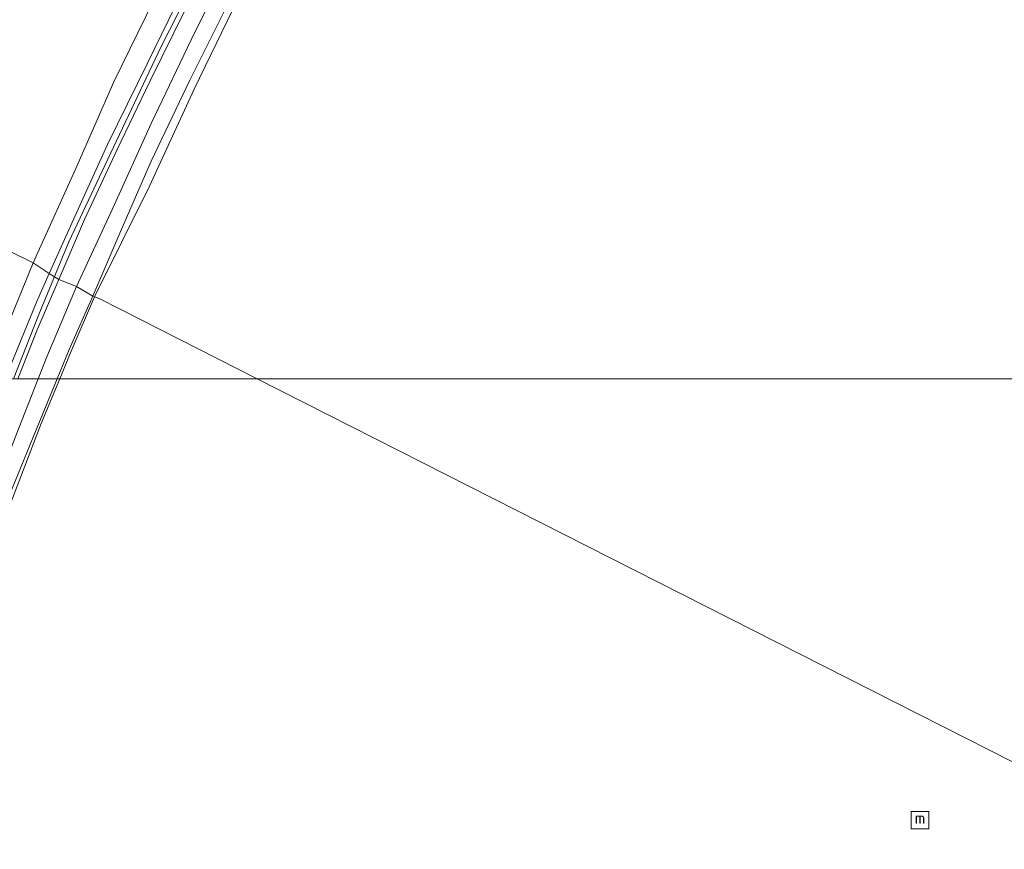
# Model space of a CAD drawing. Header units: metres. Extents: x 185049 to 189876, y 349292 to 352302.
# Tile 133 of 256: x 189051 to 189176, y 349940 to 350046. Entities that reach past the tile are written whole.
import ezdxf
from ezdxf.enums import TextEntityAlignment as Align

# ---------------------------------------------------------------- set-up
doc = ezdxf.new("R2010")
doc.units = ezdxf.units.M
for name, color, linetype, lineweight in [('B-WE-GR-GRAS-GV', 60, 'Continuous', 13), ('B-WE-GW-OPHOGING_KRUIN-G', 90, 'Continuous', 18), ('B-WE-GW-TALUD_KRUIN-G', 90, 'Continuous', 18), ('B-WE-IE-MEUBILAIR_WATERWEGMEUBILAIR-S', 150, 'Continuous', 25), ('B-WE-OB-BEKLEDING_STORTSTEEN-GV', 30, 'Continuous', 18), ('B-WE-OB-OEVERVOORZIENING-G', 7, 'Continuous', 18), ('B-WE-OG-WATER_KANAAL-GV', 120, 'Continuous', 18), ('B-WE-VH-VERHARDING_ASFALT-GV', 252, 'Continuous', 18)]:
    doc.layers.add(name, color=color, linetype=linetype, lineweight=lineweight)
doc.styles.add('NLCS-ISO', font='NLCS-ISO.ttf')

# ---------------------------------------------------------------- blocks, each defined once
blk = doc.blocks.new('SIE-WATER_MEERPAAL-SO')
at = {"color": 0, "linetype": 'ByBlock', "lineweight": 18}
blk.add_lwpolyline([(-1.12, -1.12), (1.12, -1.12), (1.12, 1.12), (-1.12, 1.12)], close=True, dxfattribs=at)
at = {"color": 0, "linetype": 'ByBlock', "lineweight": 18, "style": 'NLCS-ISO'}
blk.add_text('m', height=1.5, dxfattribs=at).set_placement((0, 0.28), align=Align.MIDDLE_CENTER)

msp = doc.modelspace()

# ---------------------------------------------------------------- linework, layer by layer
at = {"layer": 'B-WE-GR-GRAS-GV'}
for points in [[(189079.376, 350056.988, 34.113), (189072.969, 350044.24, 34.079), (189067.41, 350032.592, 34.058), (189062.509, 350021.793, 34.092), (189057.891, 350011.767, 34.105), (189055.629, 350012.662, 34.155), (189058.918, 350020.312, 34.21), (189063.086, 350029.277, 34.181), (189067.231, 350037.93, 34.193), (189071.829, 350047.249, 34.214)], [(189077.536, 350048.553, 32.97), (189072.354, 350038.101, 33.012), (189067.395, 350027.766, 32.991), (189063.535, 350018.879, 32.953), (189059.961, 350010.547, 32.886), (189057.891, 350011.767, 34.105), (189062.509, 350021.793, 34.092), (189067.41, 350032.592, 34.058), (189072.969, 350044.24, 34.079), (189079.376, 350056.988, 34.113)], [(189068.788, 350050.466, 34.193), (189062.648, 350037.891, 34.168), (189057.814, 350026.833, 34.138), (189052.342, 350014.78, 34.126), (189037.218, 350022.246, 27.58)], [(189071.327, 350049.327, 34.206), (189066.927, 350040.298, 34.177), (189061.834, 350029.91, 34.137), (189057.887, 350021.164, 34.078), (189054.372, 350013.445, 34.049), (189052.342, 350014.78, 34.126), (189057.814, 350026.833, 34.138), (189062.648, 350037.891, 34.168), (189068.788, 350050.466, 34.193)], [(189050.054, 349992.482, 34.048), (189053.0051, 350000, 34.0881), (189055.4217, 350000, 32.9083), (189052.35, 349992.539, 32.919), (189048.517, 349983.158, 32.962)], [(189050.3872, 350000, 34.2046), (189053.0051, 350000, 34.0881), (189050.054, 349992.482, 34.048)]]:
    msp.add_polyline3d(points, dxfattribs=at)
for points in [[(189046.2957, 350000, 34.1486), (189028.6015, 350000, 27.586), (189031.742, 350008.122, 27.6), (189037.218, 350022.246, 27.58), (189052.342, 350014.78, 34.126), (189046.774, 350001.21, 34.15)], [(189048.7578, 350000, 34.1199), (189046.2957, 350000, 34.1486), (189046.774, 350001.21, 34.15), (189052.342, 350014.78, 34.126), (189054.372, 350013.445, 34.049), (189052.766, 350009.79, 34.055)], [(189053.0051, 350000, 34.0881), (189050.3872, 350000, 34.2046), (189052.865, 350006.222, 34.217), (189055.629, 350012.662, 34.155), (189057.891, 350011.767, 34.105), (189054.101, 350002.792, 34.103)], [(189055.4217, 350000, 32.9083), (189053.0051, 350000, 34.0881), (189054.101, 350002.792, 34.103), (189057.891, 350011.767, 34.105), (189059.961, 350010.547, 32.886), (189056.952, 350003.717, 32.903)]]:
    msp.add_polyline3d(points, close=True, dxfattribs=at)
at = {"layer": 'B-WE-GW-OPHOGING_KRUIN-G'}
msp.add_polyline3d([(189049.8397, 350000, 34.2061), (189053.067, 350008.178, 34.209), (189056.908, 350017.493, 34.189), (189062.618, 350029.564, 34.168), (189068.677, 350042.417, 34.219), (189077.051, 350058.892, 34.197), (189085.268, 350074.241, 34.235), (189093.612, 350089.297, 34.202), (189101.698, 350104.145, 34.214), (189110.348, 350119.861, 34.252), (189120.571, 350138.453, 34.248), (189131.395, 350158.199, 34.265), (189145.005, 350183.014, 34.269), (189155.636, 350202.256, 34.248), (189167.288, 350223.334, 34.24), (189176.14, 350238.254, 34.21), (189184.58, 350250.598, 34.24), (189188.7791, 350256.2074, 34.2546)], dxfattribs=at)
at = {"layer": 'B-WE-GW-TALUD_KRUIN-G'}
for points in [[(189057.891, 350011.767, 34.105), (189062.509, 350021.793, 34.092), (189067.41, 350032.592, 34.058), (189072.969, 350044.24, 34.079), (189079.376, 350056.988, 34.113), (189085.284, 350068.295, 34.084), (189093.146, 350083.034, 34.062), (189100.037, 350095.442, 34.088), (189108.236, 350110.095, 34.138), (189113.921, 350120.018, 34.126), (189121.745, 350134.154, 34.105), (189130.196, 350149.247, 34.138), (189136.128, 350159.898, 34.117), (189143.549, 350173.354, 34.092), (189151.4, 350187.801, 34.113), (189157.621, 350199.057, 34.084), (189164.244, 350211.016, 34.113), (189172.799, 350226.634, 34.088), (189175.894, 350233.391, 34.134)], [(189052.342, 350014.78, 34.126), (189057.814, 350026.833, 34.138), (189062.648, 350037.891, 34.168), (189068.788, 350050.466, 34.193)], [(189046.2957, 350000, 34.1486), (189046.774, 350001.21, 34.15), (189052.342, 350014.78, 34.126)], [(189053.0051, 350000, 34.0881), (189054.101, 350002.792, 34.103), (189057.891, 350011.767, 34.105)], [(189015.488, 349889.133, 34.048), (189018.735, 349899.927, 34.059), (189022.278, 349910.911, 34.103), (189025.529, 349920.802, 34.083), (189029.173, 349931.858, 34.075), (189032.573, 349942.397, 34.056), (189035.754, 349952.986, 34.079), (189039.697, 349964.424, 34.13), (189042.843, 349973.337, 34.099), (189046.162, 349982.471, 34.075), (189050.054, 349992.482, 34.048), (189053.0051, 350000, 34.0881)]]:
    msp.add_polyline3d(points, dxfattribs=at)
at = {"layer": 'B-WE-OB-BEKLEDING_STORTSTEEN-GV'}
for points in [[(189077.812, 350047.054, 32.401), (189072.918, 350036.983, 32.401), (189067.168, 350024.501, 32.401), (189060.196, 350010.451, 32.405), (189059.961, 350010.547, 32.886), (189063.535, 350018.879, 32.953), (189067.395, 350027.766, 32.991), (189072.354, 350038.101, 33.012), (189077.536, 350048.553, 32.97)], [(189048.517, 349983.158, 32.962), (189052.35, 349992.539, 32.919), (189055.4217, 350000, 32.9083), (189055.7526, 350000, 32.399), (189053.374, 349994.261, 32.399), (189049.524, 349984.262, 32.399)]]:
    msp.add_polyline3d(points, dxfattribs=at)
msp.add_polyline3d([(189055.7526, 350000, 32.399), (189055.4217, 350000, 32.9083), (189056.952, 350003.717, 32.903), (189059.961, 350010.547, 32.886), (189060.196, 350010.451, 32.405), (189057.212, 350003.521, 32.399)], close=True, dxfattribs=at)
at = {"layer": 'B-WE-OB-OEVERVOORZIENING-G'}
for points in [[(189060.196, 350010.451, 32.405), (189067.168, 350024.501, 32.401), (189072.918, 350036.983, 32.401), (189077.812, 350047.054, 32.401)], [(189055.7526, 350000, 32.399), (189057.212, 350003.521, 32.399), (189060.196, 350010.451, 32.405)], [(188973.065, 349749.224, 32.399), (188976.699, 349760.197, 32.399), (188979.716, 349769.488, 32.399), (188984.481, 349783.462, 32.399), (188988.572, 349796.532, 32.399), (188992.064, 349807.155, 32.399), (188995.957, 349818.989, 32.399), (188998.956, 349828.367, 32.399), (189002.169, 349838.65, 32.399), (189006.816, 349853.126, 32.399), (189010.507, 349865.117, 32.399), (189014.291, 349876.808, 32.399), (189018.028, 349888.48, 32.399), (189021.189, 349898.964, 32.399), (189024.5, 349909.612, 32.399), (189028.223, 349921.057, 32.399), (189032.376, 349933.525, 32.399), (189035.888, 349944.818, 32.399), (189039.202, 349955.125, 32.399), (189043.14, 349966.643, 32.399), (189046.32, 349976.09, 32.399), (189049.524, 349984.262, 32.399), (189053.374, 349994.261, 32.399), (189055.7526, 350000, 32.399)]]:
    msp.add_polyline3d(points, dxfattribs=at)
at = {"layer": 'B-WE-OG-WATER_KANAAL-GV'}
for points in [[(189281.5451, 350054.1681, 32.4), (189271.8104, 350040.8969, 32.4), (189266.3673, 350044.8137, 32.4), (189253.709, 350027.462, 32.4), (189245.649, 350016.196, 32.4), (189253.772, 350010.461, 32.401), (189252.26, 350008.321, 32.401), (189246.0088, 350000, 32.401), (189080.9203, 350000, 32.4044), (189060.84, 350010.188, 32.405), (189060.196, 350010.451, 32.405), (189067.168, 350024.501, 32.401), (189072.918, 350036.983, 32.401), (189077.812, 350047.054, 32.401)], [(189049.524, 349984.262, 32.399), (189053.374, 349994.261, 32.399), (189055.7526, 350000, 32.399), (189080.9203, 350000, 32.4044), (189198.497, 349940.346, 32.401)]]:
    msp.add_polyline3d(points, dxfattribs=at)
for points in [[(189080.9203, 350000, 32.4044), (189055.7526, 350000, 32.399), (189057.212, 350003.521, 32.399), (189060.196, 350010.451, 32.405), (189060.84, 350010.188, 32.405)], [(189203.05, 349944.537, 32.401), (189198.497, 349940.346, 32.401), (189080.9203, 350000, 32.4044), (189246.0088, 350000, 32.401), (189244.006, 349997.334, 32.401), (189235.98, 349986.485, 32.401), (189227.835, 349975.496, 32.401), (189219.441, 349963.997, 32.401), (189213.499, 349956.035, 32.401), (189209.358, 349950.831, 32.401)]]:
    msp.add_polyline3d(points, close=True, dxfattribs=at)
at = {"layer": 'B-WE-VH-VERHARDING_ASFALT-GV'}
msp.add_polyline3d([(189071.829, 350047.249, 34.214), (189067.231, 350037.93, 34.193), (189063.086, 350029.277, 34.181), (189058.918, 350020.312, 34.21), (189055.629, 350012.662, 34.155), (189054.372, 350013.445, 34.049), (189057.887, 350021.164, 34.078), (189061.834, 350029.91, 34.137), (189066.927, 350040.298, 34.177), (189071.327, 350049.327, 34.206)], dxfattribs=at)
msp.add_polyline3d([(189050.3872, 350000, 34.2046), (189048.7578, 350000, 34.1199), (189052.766, 350009.79, 34.055), (189054.372, 350013.445, 34.049), (189055.629, 350012.662, 34.155), (189052.865, 350006.222, 34.217)], close=True, dxfattribs=at)

# ---------------------------------------------------------------- block references
at = {"layer": 'B-WE-IE-MEUBILAIR_WATERWEGMEUBILAIR-S'}
msp.add_blockref('SIE-WATER_MEERPAAL-SO', (189165.5625, 349943.6292, 36.5036), dxfattribs=at)

doc.saveas('drawing.dxf')
